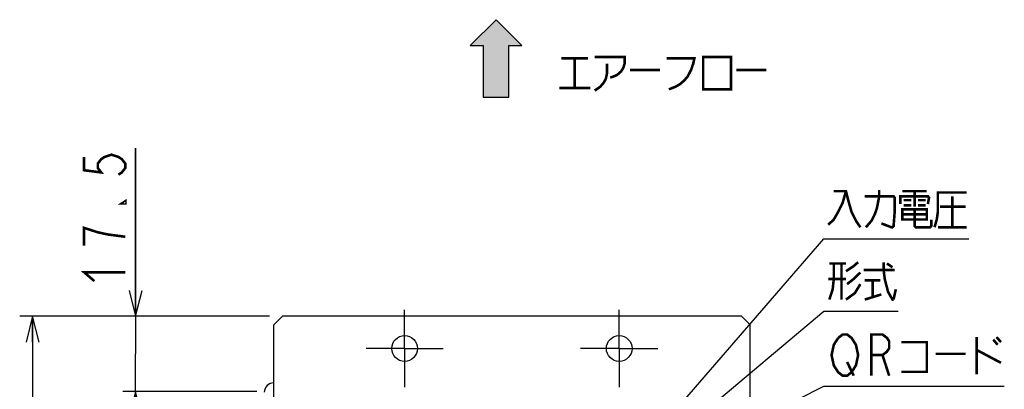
# Model space of a CAD drawing. Extents: x 97 to 1223, y 94 to 848.
# Tile 36 of 41: x 600 to 830, y 656 to 742. Entities that reach past the tile are written whole.
import ezdxf

# ---------------------------------------------------------------- set-up
doc = ezdxf.new("R2010")
doc.units = 0
doc.header["$LTSCALE"] = 69.3
doc.linetypes.add('CENTER', pattern=[0.6, 0.375, -0.075, 0.075, -0.075])
doc.layers.get('0').update_dxf_attribs({"linetype": 'CONTINUOUS'})
for name, color, linetype in [('ALL_AXIS', 7, 'CONTINUOUS'), ('ALL_DIM', 7, 'CONTINUOUS'), ('ALL_FEATURES', 7, 'CONTINUOUS'), ('ALL_NOTE', 7, 'CONTINUOUS')]:
    doc.layers.add(name, color=color, linetype=linetype)
doc.dimstyles.get("Standard").update_dxf_attribs({"dimtxt": 2.5, "dimasz": 2.5, "dimexe": 1.25, "dimexo": 0.625, "dimtad": 1, "dimcen": 2.5, "dimazin": 3, "dimtfac": 1, "dimtmove": 0, "dimatfit": 3})

# ---------------------------------------------------------------- blocks, each defined once
blk = doc.blocks.new('_OPEN')
at = {"color": 0, "linetype": 'BYBLOCK'}
for p, q in [((0, 0), (-1, 0.25)), ((-1, -0.25), (0, 0)), ((-1, 0), (0, 0))]:
    blk.add_line(p, q, dxfattribs=at)
blk = doc.blocks.new('*D1')
at = {"layer": 'ALL_DIM', "color": 2, "linetype": 'CONTINUOUS'}
for p, q in [((656.85, 672.5), (600.3, 672.5)), ((603.3, 672.5), (603.3, 530)), ((603.3, 387.5), (603.3, 530)), ((656.6, 387.5), (600.3, 387.5))]:
    blk.add_line(p, q, dxfattribs=at)
at = {"layer": 'ALL_DIM', "color": 2, "linetype": 'CONTINUOUS', "xscale": 6, "yscale": 6, "zscale": 6}
for p, rotation in [((603.3, 672.5), 90), ((603.3, 387.5), 270)]:
    blk.add_blockref('_OPEN', p, dxfattribs=dict(at, rotation=rotation))
blk = doc.blocks.new('*D16')
at = {"layer": 'ALL_DIM', "color": 2, "linetype": 'CONTINUOUS'}
for p, q in [((627.3, 672.5), (627.3, 711.64)), ((627.3, 711.64), (627.3, 663.75)), ((658.5, 672.5), (624.3, 672.5)), ((627.3, 640), (627.3, 663.75)), ((655.55, 655), (624.3, 655)), ((627.3, 655), (627.3, 640))]:
    blk.add_line(p, q, dxfattribs=at)
at = {"layer": 'ALL_DIM', "color": 2, "linetype": 'CONTINUOUS', "xscale": 6, "yscale": 6, "zscale": 6}
for p, rotation in [((627.3, 672.5), 270), ((627.3, 655), 90)]:
    blk.add_blockref('_OPEN', p, dxfattribs=dict(at, rotation=rotation))
blk = doc.blocks.new('ARROW_BL0', base_point=(711.3, 732.5))
at = {"color": 7, "linetype": 'CONTINUOUS'}
for p, q in [((711.3, 741.5), (705.3, 735.5)), ((717.3, 735.5), (711.3, 741.5)), ((705.3, 735.5), (708.3, 735.5)), ((708.3, 735.5), (708.3, 723.5)), ((714.3, 723.5), (714.3, 735.5)), ((714.3, 735.5), (717.3, 735.5)), ((708.3, 723.5), (714.3, 723.5))]:
    blk.add_line(p, q, dxfattribs=at)
for points in [[(705.3, 735.5), (711.3, 741.5), (708.3, 735.5)], [(711.3, 741.5), (714.3, 723.5), (708.3, 735.5)], [(714.3, 723.5), (711.3, 741.5), (714.3, 735.5)], [(711.3, 741.5), (717.3, 735.5), (714.3, 735.5)], [(714.3, 723.5), (708.3, 723.5), (708.3, 735.5)]]:
    blk.add_solid(points, dxfattribs=at)

msp = doc.modelspace()

# ---------------------------------------------------------------- linework, layer by layer
at = {"layer": 'ALL_AXIS', "color": 7, "linetype": 'CENTER'}
for p, q in [((690, 665), (690, 674)), ((740, 665), (740, 674)), ((690, 665), (681, 665)), ((690, 665), (690, 656)), ((690, 665), (699, 665)), ((740, 665), (731, 665)), ((740, 665), (740, 656)), ((740, 665), (749, 665))]:
    msp.add_line(p, q, dxfattribs=at)
at = {"layer": 'ALL_AXIS', "color": 3, "linetype": 'CONTINUOUS'}
for centre in [(690, 665), (740, 665)]:
    msp.add_circle(centre, 3, dxfattribs=at)
at = {"layer": 'ALL_DIM', "color": 2, "linetype": 'CONTINUOUS', "const_width": 0.6}
for points in [[(615.3, 709.573), (615.3, 706.477), (619.3, 705.961), (618.5, 706.993), (618.5, 708.025), (619.3, 709.057), (620.1, 709.573), (621.7, 710.089), (623.3, 709.573), (624.1, 709.057), (624.9, 708.025), (624.9, 706.993), (624.1, 705.961), (623.3, 705.445)], [(624.9, 699.253), (624.9, 698.737), (624.1, 698.737), (624.9, 699.253)], [(624.9, 690.997), (620.9, 691.513), (618.5, 692.029), (616.9, 692.545), (615.3, 693.061), (615.3, 688.933)], [(617.7, 680.677), (615.3, 682.741), (624.9, 682.741)]]:
    msp.add_lwpolyline(points, dxfattribs=at)
at = {"layer": 'ALL_FEATURES', "color": 3, "linetype": 'CONTINUOUS'}
for p, q in [((661.5, 672.5), (659.5, 670.5)), ((768.5, 672.5), (661.5, 672.5)), ((770.5, 670.5), (768.5, 672.5)), ((659.5, 645.5), (659.5, 670.5)), ((770.5, 645.5), (770.5, 670.5))]:
    msp.add_line(p, q, dxfattribs=at)
at = {"layer": 'ALL_FEATURES', "color": 7, "linetype": 'CONTINUOUS'}
msp.add_arc((659.5, 654.8), 2.2, 90, 180, dxfattribs=at)
at = {"layer": 'ALL_NOTE', "color": 2, "linetype": 'CONTINUOUS'}
for p, q in [((749.5, 646.487), (787.7, 690.5)), ((787.7, 690.5), (788.45, 690.5)), ((788.45, 690.5), (821.474, 690.5)), ((749.5, 641.659), (787.7, 673.678)), ((787.7, 673.678), (788.45, 673.678)), ((788.45, 673.678), (804.962, 673.678)), ((734.665, 629.563), (787.7, 656.256)), ((787.7, 656.256), (788.45, 656.256)), ((788.45, 656.256), (829.73, 656.256))]:
    msp.add_line(p, q, dxfattribs=at)
at = {"layer": 'ALL_NOTE', "color": 2, "linetype": 'CONTINUOUS', "const_width": 0.6}
for points in [[(726.546, 732.5), (732.738, 732.5)], [(729.642, 732.5), (729.642, 725.6)], [(734.286, 732.8), (741.252, 732.8), (741.252, 731.3), (740.994, 730.4), (740.478, 729.5), (739.446, 728.6), (737.898, 728)], [(751.056, 732.5), (757.506, 732.5), (757.248, 731.3), (756.732, 729.8), (755.958, 728.3), (755.184, 727.4), (754.152, 726.5), (753.12, 725.9), (751.572, 725.3)], [(759.57, 732.8), (759.57, 725.3), (766.02, 725.3), (766.02, 732.8), (759.57, 732.8)], [(737.124, 731.3), (737.124, 728.9), (736.866, 727.7), (736.35, 726.8), (735.576, 725.9), (734.286, 725)], [(742.542, 729.8), (749.508, 729.8)], [(767.31, 729.8), (774.276, 729.8)], [(726.03, 725.6), (733.254, 725.6)], [(797.48, 693.2), (798.77, 694.7), (799.544, 696.2), (800.06, 697.7), (800.576, 700.4), (800.576, 701.9)], [(792.836, 701.6), (792.062, 698.9), (791.03, 696.8), (789.998, 695), (788.708, 693.8)], [(789.998, 701.6), (792.836, 701.6), (793.352, 699.5), (794.126, 696.8), (795.158, 694.7), (796.19, 693.2)], [(797.222, 700.4), (803.93, 700.4), (804.188, 700.1), (804.188, 696.8), (803.93, 693.5), (803.672, 693.2), (803.414, 693.2), (801.092, 694.1)], [(805.478, 698.6), (805.478, 700.4), (811.928, 700.4), (812.186, 700.1), (811.928, 698.6)], [(805.994, 701.6), (811.67, 701.6)], [(806.252, 699.5), (808.058, 699.5)], [(808.832, 701.6), (808.832, 698)], [(809.606, 699.5), (811.412, 699.5)], [(813.476, 693.2), (813.992, 695), (814.25, 696.8), (814.25, 701.3), (820.958, 701.3)], [(817.604, 700.4), (817.604, 693.2)], [(805.994, 697.4), (805.994, 695), (811.67, 695), (811.67, 697.4), (805.994, 697.4)], [(806.252, 698.3), (808.058, 698.3)], [(808.832, 697.4), (808.832, 693.5), (809.09, 693.2), (812.444, 693.2), (812.702, 693.5), (812.702, 695)], [(809.606, 698.3), (811.412, 698.3)], [(814.766, 698), (820.7, 698)], [(805.994, 696.2), (811.67, 696.2)], [(814.25, 693.2), (820.958, 693.2)], [(789.998, 684.778), (789.998, 681.178), (789.74, 678.778), (788.966, 676.378)], [(788.966, 684.778), (792.836, 684.778)], [(791.804, 684.778), (791.804, 676.378)], [(792.836, 682.978), (794.642, 684.178), (795.674, 685.078)], [(801.608, 685.078), (801.608, 683.278), (801.866, 681.178), (802.64, 678.178), (803.672, 676.378), (803.93, 676.378)], [(802.382, 684.778), (803.672, 683.878)], [(792.836, 681.178), (788.708, 681.178)], [(796.19, 682.678), (794.642, 681.178), (793.094, 679.978)], [(796.964, 683.278), (804.188, 683.278)], [(796.19, 679.978), (794.9, 677.878), (792.836, 676.378)], [(797.222, 680.878), (800.834, 680.878)], [(799.028, 680.878), (799.028, 676.978)], [(797.222, 676.378), (801.092, 677.578)], [(803.93, 676.378), (804.446, 678.778)], [(794.642, 660.256), (794.126, 659.456), (793.094, 658.656), (792.062, 658.656), (791.03, 659.456), (790.514, 660.256), (789.998, 661.056), (789.482, 663.456), (789.998, 665.856), (791.03, 667.456)], [(791.03, 667.456), (792.062, 668.256), (793.094, 668.256), (794.126, 667.456), (794.642, 666.656), (795.158, 665.856), (795.674, 663.456), (795.158, 661.056), (794.642, 660.256)], [(798.77, 658.656), (798.77, 668.256), (801.35, 668.256), (802.382, 667.456), (802.898, 666.656), (802.898, 665.056), (802.382, 664.257), (801.35, 663.456), (798.77, 663.456)], [(823.28, 667.656), (823.28, 658.956)], [(827.924, 667.656), (828.956, 666.457)], [(805.736, 666.457), (811.67, 666.457), (811.67, 659.556), (805.736, 659.556)], [(827.15, 667.056), (828.182, 665.856)], [(801.35, 663.456), (802.898, 658.656)], [(813.734, 663.756), (820.7, 663.756)], [(823.28, 664.656), (828.956, 661.656)], [(793.094, 661.856), (794.642, 658.656)]]:
    msp.add_lwpolyline(points, dxfattribs=at)

# ---------------------------------------------------------------- block references
at = {"color": 2, "linetype": 'CONTINUOUS'}
msp.add_blockref('ARROW_BL0', (711.3, 732.5), dxfattribs=at)

# ---------------------------------------------------------------- dimensions: what is measured, and where the dimension line sits
at = {"layer": 'ALL_DIM', "color": 2, "linetype": 'CONTINUOUS'}
for base, p1, p2, picture, middle in [((627.3, 655), (658.5, 672.5), (655.549, 655), '*D16', (624.9, 678.613)), ((603.3, 387.5), (656.853, 672.5), (656.6, 387.5), '*D1', (600.9, 517.616))]:
    dim = msp.add_linear_dim(base=base, p1=p1, p2=p2, angle=270, dimstyle='Standard', dxfattribs=at)
    dim.commit()
    dim.dimension.update_dxf_attribs({"geometry": picture, "text_midpoint": middle, "dimtype": 128})

doc.saveas('drawing.dxf')
